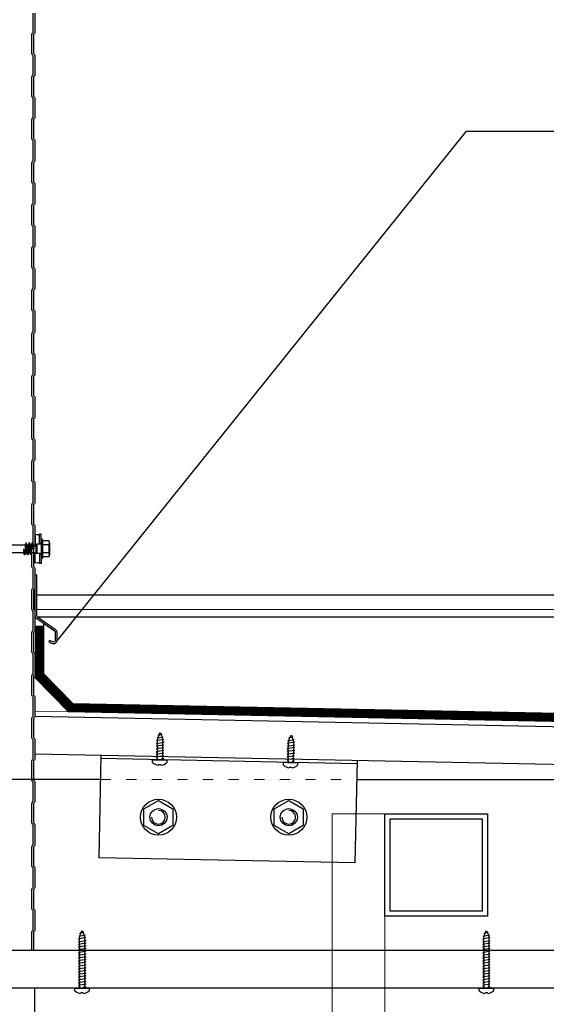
# Model space of a CAD drawing. Header units: millimetres. Extents: x -4835 to 23023, y -15404 to 3906.
# Tile 82 of 256: x 4845 to 4876, y -3609 to -3551. Entities that reach past the tile are written whole.
import ezdxf

# ---------------------------------------------------------------- set-up
doc = ezdxf.new("R2010")
doc.units = ezdxf.units.MM
doc.linetypes.add('ACAD_ISO03W100', pattern=[30, 12, -18])
doc.linetypes.add('JIS_02_1.0', pattern=[2, 1, -1])
doc.layers.get('0').update_dxf_attribs({"lineweight": 9})
for name, color, linetype, lineweight in [('_PROJEKT_ELEWACJE_PANELE', 32, 'Continuous', 5), ('a___cienka___0.15', 10, 'Continuous', 15), ('a___przekrojowa___0.5', 7, 'Continuous', 25), ('a___widokowa_0.25', 130, 'Continuous', 25)]:
    doc.layers.add(name, color=color, linetype=linetype, lineweight=lineweight)
doc.layers.add('detale', color=7, linetype='Continuous')
doc.styles.get("Standard").update_dxf_attribs({"font": 'arial.ttf'})
doc.dimstyles.new('GENERATED_STYLE__86', dxfattribs={"dimtxt": 0.18, "dimasz": 1.368, "dimexe": 0.18, "dimexo": 0.0625, "dimgap": 0.09, "dimtad": 0, "dimtih": 1, "dimtoh": 1, "dimdec": 4, "dimzin": 0, "dimdsep": 46, "dimtxsty": 'Standard', "dimcen": 0.09, "dimadec": 0, "dimazin": 0, "dimtfac": 1, "dimtdec": 4, "dimtmove": 0, "dimatfit": 3, "dimldrblk": 'ARROWHEAD_5', "dimfxl": 1, "dimtolj": 1, "dimtzin": 0, "dimarcsym": 0})

# ---------------------------------------------------------------- blocks, each defined once
blk = doc.blocks.new('ARROWHEAD_5')
at = {"linetype": 'Continuous'}
blk.add_line((0, 0), (-1, 0), dxfattribs=at)
blk.add_solid([(-1, 0.2679), (0, 0), (-1, -0.2679), (-1, 0.2679)], dxfattribs=at)

msp = doc.modelspace()

# ---------------------------------------------------------------- linework, layer by layer
at = {"layer": '_PROJEKT_ELEWACJE_PANELE', "lineweight": 5}
for points in [[(4866.2035, -3617.0243), (4866.2035, -3597.4585), (4863.1107, -3597.4585)], [(4863.1107, -3620.9613), (4863.1107, -3597.4585)]]:
    msp.add_lwpolyline(points, dxfattribs=at)
at = {"layer": 'a___cienka___0.15'}
for p, q in [((4926.9684, -3585.5056), (4845.8035, -3585.5056)), ((4845.6761, -3589.4518), (4847.6761, -3591.4918)), ((4900.7035, -3592.5523), (4845.7035, -3591.4523))]:
    msp.add_line(p, q, dxfattribs=at)
at = {"layer": 'a___cienka___0.15', "linetype": 'ACAD_ISO03W100', "lineweight": 5, "ltscale": 0.05}
msp.add_line((4849.5452, -3595.4583), (4864.5474, -3595.4583), dxfattribs=at)
at = {"layer": 'a___cienka___0.15', "linetype": 'JIS_02_1.0', "const_width": 0.5}
msp.add_lwpolyline([(4845.9535, -3586.4534), (4845.9535, -3589.3488), (4847.8091, -3591.2444), (4921.2535, -3592.7134), (4921.2535, -3594.5174)], dxfattribs=at)
at = {"layer": 'a___przekrojowa___0.5'}
for p, q in [((4845.8035, -3583.4635), (4845.7035, -3583.4635)), ((4846.5611, -3587.3053), (4846.5159, -3587.3945)), ((4845.7035, -3593.9528), (4915.7035, -3595.3528)), ((4915.7035, -3605.4583), (4845.7035, -3605.4583)), ((4845.7035, -3607.6583), (4842.2514, -3607.6583)), ((4845.7035, -3612.6583), (4845.7035, -3607.6583))]:
    msp.add_line(p, q, dxfattribs=at)
at = {"layer": 'a___przekrojowa___0.5', "flags": 128}
for points in [[(4845.5235, -3605.4583), (4845.5235, -3604.3887, -0.1989124), (4845.5674, -3604.2826), (4845.5997, -3604.2504, 0.1989124), (4845.6035, -3604.2412), (4845.6035, -3603.1427, 0.1989124), (4845.5997, -3603.1335), (4845.5674, -3603.1012, -0.1989124), (4845.5235, -3602.9952), (4845.5235, -3601.8967, -0.1989124), (4845.5674, -3601.7906), (4845.5997, -3601.7584, 0.1989124), (4845.6035, -3601.7492), (4845.6035, -3600.6507, 0.1989124), (4845.5997, -3600.6415), (4845.5674, -3600.6092, -0.1989124), (4845.5235, -3600.5032), (4845.5235, -3599.4047, -0.1989124), (4845.5674, -3599.2986), (4845.5997, -3599.2664, 0.1989124), (4845.6035, -3599.2572), (4845.6035, -3598.1164, 0.1989124), (4845.5997, -3598.1072), (4845.5674, -3598.0749, -0.1989124), (4845.5235, -3597.9689), (4845.5235, -3596.8704, -0.1989124), (4845.5674, -3596.7643), (4845.5997, -3596.7321, 0.1989124), (4845.6035, -3596.7229), (4845.6035, -3595.6244, 0.1989124), (4845.5997, -3595.6152), (4845.5674, -3595.5829, -0.1989124), (4845.5235, -3595.4769), (4845.5235, -3594.3784, -0.1989124), (4845.5674, -3594.2723), (4845.5997, -3594.2401, 0.1989124), (4845.6035, -3594.2309), (4845.6035, -3593.1324, 0.1989124), (4845.5997, -3593.1232), (4845.5674, -3593.0909, -0.1989124), (4845.5235, -3592.9849), (4845.5235, -3591.8864, -0.1989124), (4845.5674, -3591.7803), (4845.5997, -3591.7481, 0.1989124), (4845.6035, -3591.7389), (4845.6035, -3590.6404, 0.1989124), (4845.5997, -3590.6312), (4845.5674, -3590.5989, -0.1989124), (4845.5235, -3590.4929), (4845.5235, -3589.3944, -0.1989124), (4845.5674, -3589.2883), (4845.5997, -3589.2561, 0.1989124), (4845.6035, -3589.2469), (4845.6035, -3588.1061, 0.1989124), (4845.5997, -3588.0969), (4845.5674, -3588.0647, -0.1989124), (4845.5235, -3587.9586), (4845.5235, -3586.8601, -0.1989124), (4845.5674, -3586.754), (4845.5997, -3586.7218, 0.1989124), (4845.6035, -3586.7126), (4845.6035, -3585.6141, 0.1989124), (4845.5997, -3585.6049), (4845.5674, -3585.5727, -0.1989124), (4845.5235, -3585.4666), (4845.5235, -3584.3681, -0.1989124), (4845.5674, -3584.262), (4845.5997, -3584.2298, 0.1989124), (4845.6035, -3584.2206), (4845.6035, -3583.1221, 0.1989124), (4845.5997, -3583.1129), (4845.5674, -3583.0807, -0.1989124), (4845.5235, -3582.9746), (4845.5235, -3581.8761, -0.1989124), (4845.5674, -3581.77), (4845.5997, -3581.7378, 0.1989124), (4845.6035, -3581.7286), (4845.6035, -3580.6301, 0.1989124), (4845.5997, -3580.6209), (4845.5674, -3580.5887, -0.1989124), (4845.5235, -3580.4826), (4845.5235, -3579.3841, -0.1989124), (4845.5674, -3579.278), (4845.5997, -3579.2458, 0.1989124), (4845.6035, -3579.2366), (4845.6035, -3578.0958, 0.1989124), (4845.5997, -3578.0866), (4845.5674, -3578.0544, -0.1989124), (4845.5235, -3577.9483), (4845.5235, -3576.8498, -0.1989124), (4845.5674, -3576.7438), (4845.5997, -3576.7115, 0.1989124), (4845.6035, -3576.7023), (4845.6035, -3575.6038, 0.1989124), (4845.5997, -3575.5946), (4845.5674, -3575.5624, -0.1989124), (4845.5235, -3575.4563), (4845.5235, -3574.3578, -0.1989124), (4845.5674, -3574.2518), (4845.5997, -3574.2195, 0.1989124), (4845.6035, -3574.2103), (4845.6035, -3573.1118, 0.1989124), (4845.5997, -3573.1026), (4845.5674, -3573.0704, -0.1989124), (4845.5235, -3572.9643), (4845.5235, -3571.8658, -0.1989124), (4845.5674, -3571.7598), (4845.5997, -3571.7275, 0.1989124), (4845.6035, -3571.7183), (4845.6035, -3570.6198, 0.1989124), (4845.5997, -3570.6106), (4845.5674, -3570.5784, -0.1989124), (4845.5235, -3570.4723), (4845.5235, -3569.3738, -0.1989124), (4845.5674, -3569.2678), (4845.5997, -3569.2355, 0.1989124), (4845.6035, -3569.2263), (4845.6035, -3568.0855, 0.1989124), (4845.5997, -3568.0763), (4845.5674, -3568.0441, -0.1989124), (4845.5235, -3567.938), (4845.5235, -3566.8395, -0.1989124), (4845.5674, -3566.7335), (4845.5997, -3566.7012, 0.1989124), (4845.6035, -3566.692), (4845.6035, -3565.5935, 0.1989124), (4845.5997, -3565.5843), (4845.5674, -3565.5521, -0.1989124), (4845.5235, -3565.446), (4845.5235, -3564.3475, -0.1989124), (4845.5674, -3564.2415), (4845.5997, -3564.2092, 0.1989124), (4845.6035, -3564.2), (4845.6035, -3563.1015, 0.1989124), (4845.5997, -3563.0923), (4845.5674, -3563.0601, -0.1989124), (4845.5235, -3562.954), (4845.5235, -3561.8555, -0.1989124), (4845.5674, -3561.7495), (4845.5997, -3561.7172, 0.1989124), (4845.6035, -3561.708), (4845.6035, -3560.6095, 0.1989124), (4845.5997, -3560.6003), (4845.5674, -3560.5681, -0.1989124), (4845.5235, -3560.462), (4845.5235, -3559.3635, -0.1989124), (4845.5674, -3559.2575), (4845.5997, -3559.2252, 0.1989124), (4845.6035, -3559.216), (4845.6035, -3558.0752, 0.1989124), (4845.5997, -3558.0661), (4845.5674, -3558.0338, -0.1989124), (4845.5235, -3557.9277), (4845.5235, -3556.8292, -0.1989124), (4845.5674, -3556.7232), (4845.5997, -3556.6909, 0.1989124), (4845.6035, -3556.6817), (4845.6035, -3555.5832, 0.1989124), (4845.5997, -3555.5741), (4845.5674, -3555.5418, -0.1989124), (4845.5235, -3555.4357), (4845.5235, -3554.3372, -0.1989124), (4845.5674, -3554.2312), (4845.5997, -3554.1989, 0.1989124), (4845.6035, -3554.1897), (4845.6035, -3553.0912, 0.1989124), (4845.5997, -3553.0821), (4845.5674, -3553.0498, -0.1989124), (4845.5235, -3552.9437), (4845.5235, -3551.8452, -0.1989124), (4845.5674, -3551.7392), (4845.5997, -3551.7069, 0.1989124), (4845.6035, -3551.6977), (4845.6035, -3550.5992, 0.1989124)], [(4845.7035, -3550.5992), (4845.7035, -3551.6977, -0.1989124), (4845.6704, -3551.7776), (4845.6381, -3551.8099, 0.1989124), (4845.6235, -3551.8452), (4845.6235, -3552.9437, 0.1989124), (4845.6381, -3552.9791), (4845.6704, -3553.0113, -0.1989124), (4845.7035, -3553.0912), (4845.7035, -3554.1897, -0.1989124), (4845.6704, -3554.2696), (4845.6381, -3554.3019, 0.1989124), (4845.6235, -3554.3372), (4845.6235, -3555.4357, 0.1989124), (4845.6381, -3555.4711), (4845.6704, -3555.5033, -0.1989124), (4845.7035, -3555.5832), (4845.7035, -3556.6817, -0.1989124), (4845.6704, -3556.7616), (4845.6381, -3556.7939, 0.1989124), (4845.6235, -3556.8292), (4845.6235, -3557.9277, 0.1989124), (4845.6381, -3557.9631), (4845.6704, -3557.9953, -0.1989124), (4845.7035, -3558.0752), (4845.7035, -3559.216, -0.1989124), (4845.6704, -3559.2959), (4845.6381, -3559.3282, 0.1989124), (4845.6235, -3559.3635), (4845.6235, -3560.462, 0.1989124), (4845.6381, -3560.4974), (4845.6704, -3560.5296, -0.1989124), (4845.7035, -3560.6095), (4845.7035, -3561.708, -0.1989124), (4845.6704, -3561.7879), (4845.6381, -3561.8202, 0.1989124), (4845.6235, -3561.8555), (4845.6235, -3562.954, 0.1989124), (4845.6381, -3562.9894), (4845.6704, -3563.0216, -0.1989124), (4845.7035, -3563.1015), (4845.7035, -3564.2, -0.1989124), (4845.6704, -3564.2799), (4845.6381, -3564.3122, 0.1989124), (4845.6235, -3564.3475), (4845.6235, -3565.446, 0.1989124), (4845.6381, -3565.4814), (4845.6704, -3565.5136, -0.1989124), (4845.7035, -3565.5935), (4845.7035, -3566.692, -0.1989124), (4845.6704, -3566.7719), (4845.6381, -3566.8042, 0.1989124), (4845.6235, -3566.8395), (4845.6235, -3567.938, 0.1989124), (4845.6381, -3567.9734), (4845.6704, -3568.0056, -0.1989124), (4845.7035, -3568.0855), (4845.7035, -3569.2263, -0.1989124), (4845.6704, -3569.3062), (4845.6381, -3569.3385, 0.1989124), (4845.6235, -3569.3738), (4845.6235, -3570.4723, 0.1989124), (4845.6381, -3570.5077), (4845.6704, -3570.5399, -0.1989124), (4845.7035, -3570.6198), (4845.7035, -3571.7183, -0.1989124), (4845.6704, -3571.7982), (4845.6381, -3571.8305, 0.1989124), (4845.6235, -3571.8658), (4845.6235, -3572.9643, 0.1989124), (4845.6381, -3572.9997), (4845.6704, -3573.0319, -0.1989124), (4845.7035, -3573.1118), (4845.7035, -3574.2103, -0.1989124), (4845.6704, -3574.2902), (4845.6381, -3574.3225, 0.1989124), (4845.6235, -3574.3578), (4845.6235, -3575.4563, 0.1989124), (4845.6381, -3575.4917), (4845.6704, -3575.5239, -0.1989124), (4845.7035, -3575.6038), (4845.7035, -3576.7023, -0.1989124), (4845.6704, -3576.7822), (4845.6381, -3576.8145, 0.1989124), (4845.6235, -3576.8498), (4845.6235, -3577.9483, 0.1989124), (4845.6381, -3577.9837), (4845.6704, -3578.0159, -0.1989124), (4845.7035, -3578.0958), (4845.7035, -3579.2366, -0.1989124), (4845.6704, -3579.3165), (4845.6381, -3579.3488, 0.1989124), (4845.6235, -3579.3841), (4845.6235, -3580.4826, 0.1989124), (4845.6381, -3580.5179), (4845.6704, -3580.5502, -0.1989124), (4845.7035, -3580.6301), (4845.7035, -3581.7286, -0.1989124), (4845.6704, -3581.8085), (4845.6381, -3581.8408, 0.1989124), (4845.6235, -3581.8761), (4845.6235, -3582.9746, 0.1989124), (4845.6381, -3583.0099), (4845.6704, -3583.0422, -0.1989124), (4845.7035, -3583.1221), (4845.7035, -3584.2206, -0.1989124), (4845.6704, -3584.3005), (4845.6381, -3584.3328, 0.1989124), (4845.6235, -3584.3681), (4845.6235, -3585.4666, 0.1989124), (4845.6381, -3585.5019), (4845.6704, -3585.5342, -0.1989124), (4845.7035, -3585.6141), (4845.7035, -3586.7126, -0.1989124), (4845.6704, -3586.7925), (4845.6381, -3586.8248, 0.1989124), (4845.6235, -3586.8601), (4845.6235, -3587.9586, 0.1989124), (4845.6381, -3587.9939), (4845.6704, -3588.0262, -0.1989124), (4845.7035, -3588.1061), (4845.7035, -3589.2469, -0.1989124), (4845.6704, -3589.3268), (4845.6381, -3589.359, 0.1989124), (4845.6235, -3589.3944), (4845.6235, -3590.4929, 0.1989124), (4845.6381, -3590.5282), (4845.6704, -3590.5605, -0.1989124), (4845.7035, -3590.6404), (4845.7035, -3591.7389, -0.1989124), (4845.6704, -3591.8188), (4845.6381, -3591.851, 0.1989124), (4845.6235, -3591.8864), (4845.6235, -3592.9849, 0.1989124), (4845.6381, -3593.0202), (4845.6704, -3593.0525, -0.1989124), (4845.7035, -3593.1324), (4845.7035, -3594.2309, -0.1989124), (4845.6704, -3594.3108), (4845.6381, -3594.343, 0.1989124), (4845.6235, -3594.3784), (4845.6235, -3595.4769, 0.1989124), (4845.6381, -3595.5122), (4845.6704, -3595.5445, -0.1989124), (4845.7035, -3595.6244), (4845.7035, -3596.7229, -0.1989124), (4845.6704, -3596.8028), (4845.6381, -3596.835, 0.1989124), (4845.6235, -3596.8704), (4845.6235, -3597.9689, 0.1989124), (4845.6381, -3598.0042), (4845.6704, -3598.0365, -0.1989124), (4845.7035, -3598.1164), (4845.7035, -3599.2572, -0.1989124), (4845.6704, -3599.3371), (4845.6381, -3599.3693, 0.1989124), (4845.6235, -3599.4047), (4845.6235, -3600.5032, 0.1989124), (4845.6381, -3600.5385), (4845.6704, -3600.5708, -0.1989124), (4845.7035, -3600.6507), (4845.7035, -3601.7492, -0.1989124), (4845.6704, -3601.8291), (4845.6381, -3601.8613, 0.1989124), (4845.6235, -3601.8967), (4845.6235, -3602.9952, 0.1989124), (4845.6381, -3603.0305), (4845.6704, -3603.0628, -0.1989124), (4845.7035, -3603.1427), (4845.7035, -3604.2412, -0.1989124), (4845.6704, -3604.3211), (4845.6381, -3604.3533, 0.1989124), (4845.6235, -3604.3887), (4845.6235, -3605.4583)], [(4845.7035, -3583.4635), (4845.7035, -3585.8465, 0.2449281), (4845.7889, -3586.0104), (4846.8501, -3586.7521, -0.2449281), (4846.8928, -3586.8341), (4846.8928, -3587.3106, -0.5592921), (4846.7476, -3587.3998), (4846.5611, -3587.3053)], [(4845.8035, -3583.4635), (4845.8035, -3585.8465, 0.2449281), (4845.8462, -3585.9284), (4846.9074, -3586.6701, -0.2449281), (4846.9928, -3586.8341), (4846.9928, -3587.3106, -0.5592921), (4846.7024, -3587.489), (4846.5159, -3587.3945)]]:
    msp.add_lwpolyline(points, format="xyb", dxfattribs=at)
at = {"layer": 'a___przekrojowa___0.5'}
msp.add_lwpolyline([(4846.2035, -3586.3534), (4846.2035, -3589.2452), (4847.9148, -3590.9965), (4921.5035, -3592.4685), (4921.5035, -3594.5174)], dxfattribs=at)
for points in [[(4866.2035, -3597.4585), (4872.2035, -3597.4585), (4872.2035, -3603.4585), (4866.2035, -3603.4585)], [(4871.9035, -3603.1585), (4866.5035, -3603.1585), (4866.5035, -3597.7585), (4871.9035, -3597.7585)]]:
    msp.add_lwpolyline(points, close=True, dxfattribs=at)
at = {"layer": 'a___widokowa_0.25'}
for p, q in [((4927.4389, -3584.6583), (4845.8035, -3584.6583)), ((4927.1146, -3585.9507), (4845.878, -3585.9507)), ((4900.7035, -3592.8524), (4845.7035, -3591.7524)), ((4849.5738, -3594.0302), (4849.4538, -3600.029)), ((4864.566, -3594.5301), (4849.5698, -3594.2302)), ((4864.57, -3594.3301), (4864.45, -3600.3289)), ((4845.7035, -3595.4583), (4836.5035, -3595.4589)), ((4849.5452, -3595.4583), (4845.7035, -3595.4583)), ((4864.5474, -3595.4583), (4887.2064, -3595.4583)), ((4864.45, -3600.3289), (4849.4538, -3600.029)), ((4845.7035, -3605.4583), (4835.7035, -3605.4583)), ((4928.2035, -3607.6583), (4835.7035, -3607.6583))]:
    msp.add_line(p, q, dxfattribs=at)
at = {"layer": 'detale'}
for p, q in [((4845.8614, -3581.1319), (4845.7035, -3581.104)), ((4845.7298, -3581.689), (4845.7298, -3581.104)), ((4845.9635, -3581.6344), (4845.9635, -3581.0866)), ((4846.0635, -3581.0866), (4845.9635, -3581.0866)), ((4846.0635, -3581.6344), (4846.0635, -3581.0866)), ((4845.1293, -3581.724), (4837.199, -3581.724)), ((4845.1852, -3581.604), (4845.1293, -3581.724)), ((4845.2198, -3582.174), (4845.1293, -3581.724)), ((4845.2002, -3581.604), (4845.1852, -3581.604)), ((4845.2757, -3582.294), (4845.1852, -3581.604)), ((4845.2562, -3581.724), (4845.2002, -3581.604)), ((4845.2907, -3582.294), (4845.2002, -3581.604)), ((4845.3103, -3581.724), (4845.2562, -3581.724)), ((4845.3467, -3582.174), (4845.2562, -3581.724)), ((4845.3662, -3581.604), (4845.3103, -3581.724)), ((4845.4008, -3582.174), (4845.3103, -3581.724)), ((4845.4567, -3582.294), (4845.3662, -3581.604)), ((4845.3812, -3581.604), (4845.3662, -3581.604)), ((4845.4717, -3582.294), (4845.3812, -3581.604)), ((4845.4372, -3581.724), (4845.3812, -3581.604)), ((4845.5277, -3582.174), (4845.4372, -3581.724)), ((4845.4913, -3581.724), (4845.4372, -3581.724)), ((4845.5472, -3581.604), (4845.4913, -3581.724)), ((4845.5365, -3581.949), (4845.4913, -3581.724)), ((4845.6635, -3581.949), (4845.5365, -3581.949)), ((4845.5925, -3581.949), (4845.5472, -3581.604)), ((4845.5622, -3581.604), (4845.5472, -3581.604)), ((4845.6075, -3581.949), (4845.5622, -3581.604)), ((4845.6182, -3581.724), (4845.5622, -3581.604)), ((4845.7635, -3581.724), (4845.6182, -3581.724)), ((4845.6635, -3581.949), (4845.6182, -3581.724)), ((4845.8141, -3581.6963), (4845.7298, -3581.689)), ((4845.7298, -3581.689), (4845.7298, -3581.724)), ((4845.8145, -3581.673), (4845.7635, -3581.724)), ((4845.7635, -3581.724), (4845.7635, -3582.174)), ((4846.0335, -3581.673), (4845.8145, -3581.673)), ((4845.8145, -3581.673), (4845.8145, -3582.225)), ((4846.0635, -3581.6344), (4845.9635, -3581.6344)), ((4846.0635, -3581.4139), (4846.0635, -3581.949)), ((4846.0635, -3581.5431), (4846.0635, -3581.949)), ((4846.0635, -3581.949), (4846.0635, -3582.484)), ((4846.1435, -3581.4139), (4846.1435, -3581.949)), ((4846.5279, -3581.7182), (4846.1435, -3581.7182)), ((4846.1435, -3581.949), (4846.1435, -3582.484)), ((4846.5279, -3581.4873), (4846.1635, -3581.4873)), ((4846.5635, -3581.6475), (4846.5135, -3581.6609)), ((4846.5135, -3581.6609), (4846.5135, -3582.237)), ((4846.5635, -3581.6028), (4846.5635, -3582.2952)), ((4845.0388, -3582.174), (4837.2077, -3582.174)), ((4845.0524, -3581.9705), (4845.0388, -3582.174)), ((4845.0947, -3582.294), (4845.0388, -3582.174)), ((4845.0947, -3582.294), (4845.0525, -3581.972)), ((4845.1657, -3582.174), (4845.0666, -3581.9678)), ((4845.1097, -3582.294), (4845.0672, -3581.9701)), ((4845.1097, -3582.294), (4845.0947, -3582.294)), ((4845.1657, -3582.174), (4845.1097, -3582.294)), ((4845.2198, -3582.174), (4845.1657, -3582.174)), ((4845.2757, -3582.294), (4845.2198, -3582.174)), ((4845.2907, -3582.294), (4845.2757, -3582.294)), ((4845.3467, -3582.174), (4845.2907, -3582.294)), ((4845.4008, -3582.174), (4845.3467, -3582.174)), ((4845.4567, -3582.294), (4845.4008, -3582.174)), ((4845.4717, -3582.294), (4845.4567, -3582.294)), ((4845.5277, -3582.174), (4845.4717, -3582.294)), ((4845.7635, -3582.174), (4845.5277, -3582.174)), ((4845.7035, -3582.209), (4845.7035, -3582.7939)), ((4845.7298, -3582.174), (4845.7298, -3582.209)), ((4845.8132, -3582.2237), (4845.7298, -3582.209)), ((4845.8145, -3582.225), (4845.7635, -3582.174)), ((4846.0335, -3582.225), (4845.8145, -3582.225)), ((4845.9635, -3582.2635), (4845.9635, -3582.8114)), ((4846.0635, -3582.2635), (4845.9635, -3582.2635)), ((4846.0635, -3582.2635), (4846.0635, -3582.8114)), ((4846.5279, -3582.1798), (4846.1435, -3582.1798)), ((4846.5279, -3582.4106), (4846.1635, -3582.4106)), ((4846.5635, -3582.2504), (4846.5135, -3582.237)), ((4845.8614, -3582.7661), (4845.7035, -3582.7939)), ((4846.0635, -3582.8114), (4845.9635, -3582.8114)), ((4852.9151, -3592.8651), (4853.1356, -3592.7895)), ((4852.9151, -3592.8651), (4852.99, -3592.8115)), ((4852.9525, -3592.8984), (4852.9151, -3592.8651)), ((4852.9245, -3592.9854), (4852.9525, -3592.8984)), ((4852.99, -3592.8115), (4853.0463, -3592.7093)), ((4853.0463, -3592.7093), (4853.0786, -3592.7655)), ((4853.0786, -3592.7655), (4853.1356, -3592.7895)), ((4853.1356, -3592.7895), (4853.1073, -3592.8348)), ((4853.1073, -3592.8348), (4853.1298, -3592.9094)), ((4853.1298, -3592.9094), (4853.1994, -3592.9508)), ((4860.6545, -3592.9649), (4860.7107, -3592.8627)), ((4860.7107, -3592.8627), (4860.743, -3592.9189)), ((4853.242, -3593.4317), (4852.8205, -3593.5034)), ((4852.8205, -3593.5034), (4852.8813, -3593.4646)), ((4852.8236, -3593.3434), (4853.2452, -3593.2718)), ((4852.8236, -3593.3434), (4852.8844, -3593.3046)), ((4852.8828, -3593.3846), (4852.8236, -3593.3434)), ((4853.2356, -3593.1116), (4852.8292, -3593.1835)), ((4852.8292, -3593.1835), (4852.8928, -3593.1448)), ((4852.8863, -3593.2246), (4852.8292, -3593.1835)), ((4852.8592, -3593.0241), (4853.1994, -3592.9508)), ((4852.8592, -3593.0241), (4852.9245, -3592.9854)), ((4852.9055, -3593.065), (4852.8592, -3593.0241)), ((4852.8813, -3593.4646), (4852.8828, -3593.3846)), ((4852.8844, -3593.3046), (4852.8863, -3593.2246)), ((4852.8928, -3593.1448), (4852.9055, -3593.065)), ((4853.1994, -3592.9508), (4853.1584, -3592.9954)), ((4853.1584, -3592.9954), (4853.1704, -3593.0703)), ((4853.1704, -3593.0703), (4853.2356, -3593.1116)), ((4853.1812, -3593.4705), (4853.1796, -3593.5505)), ((4853.242, -3593.4317), (4853.1812, -3593.4705)), ((4853.2356, -3593.1116), (4853.1826, -3593.15)), ((4853.1826, -3593.15), (4853.1854, -3593.2306)), ((4853.1844, -3593.3106), (4853.1828, -3593.3906)), ((4853.1828, -3593.3906), (4853.242, -3593.4317)), ((4853.2452, -3593.2718), (4853.1844, -3593.3106)), ((4853.1854, -3593.2306), (4853.2452, -3593.2718)), ((4860.4881, -3593.4968), (4860.9096, -3593.4252)), ((4860.4881, -3593.4968), (4860.5489, -3593.458)), ((4860.9001, -3593.265), (4860.4937, -3593.3369)), ((4860.4937, -3593.3369), (4860.5572, -3593.2981)), ((4860.5508, -3593.378), (4860.4937, -3593.3369)), ((4860.5236, -3593.1775), (4860.8639, -3593.1042)), ((4860.5236, -3593.1775), (4860.5889, -3593.1387)), ((4860.5699, -3593.2184), (4860.5236, -3593.1775)), ((4860.5489, -3593.458), (4860.5508, -3593.378)), ((4860.5572, -3593.2981), (4860.5699, -3593.2184)), ((4860.5795, -3593.0185), (4860.8, -3592.9429)), ((4860.5795, -3593.0185), (4860.6545, -3592.9649)), ((4860.6169, -3593.0518), (4860.5795, -3593.0185)), ((4860.5889, -3593.1387), (4860.6169, -3593.0518)), ((4860.743, -3592.9189), (4860.8, -3592.9429)), ((4860.8, -3592.9429), (4860.7717, -3592.9881)), ((4860.7717, -3592.9881), (4860.7943, -3593.0628)), ((4860.7943, -3593.0628), (4860.8639, -3593.1042)), ((4860.8639, -3593.1042), (4860.8229, -3593.1488)), ((4860.8229, -3593.1488), (4860.8349, -3593.2236)), ((4860.8349, -3593.2236), (4860.9001, -3593.265)), ((4860.9001, -3593.265), (4860.847, -3593.3034)), ((4860.847, -3593.3034), (4860.8498, -3593.384)), ((4860.8488, -3593.464), (4860.8472, -3593.544)), ((4860.9096, -3593.4252), (4860.8488, -3593.464)), ((4860.8498, -3593.384), (4860.9096, -3593.4252)), ((4853.2324, -3593.9116), (4852.8109, -3593.9833)), ((4852.8717, -3593.9445), (4852.8109, -3593.9833)), ((4852.8109, -3593.9833), (4852.8701, -3594.0244)), ((4853.2356, -3593.7517), (4852.8141, -3593.8233)), ((4852.8749, -3593.7845), (4852.8141, -3593.8233)), ((4852.8141, -3593.8233), (4852.8733, -3593.8645)), ((4853.2388, -3593.5917), (4852.8173, -3593.6634)), ((4852.8781, -3593.6245), (4852.8173, -3593.6633)), ((4852.8173, -3593.6633), (4852.8765, -3593.7045)), ((4852.8205, -3593.5034), (4852.8797, -3593.5446)), ((4852.8701, -3594.0244), (4852.8685, -3594.1044)), ((4852.8733, -3593.8645), (4852.8717, -3593.9445)), ((4852.8765, -3593.7045), (4852.8749, -3593.7845)), ((4852.8797, -3593.5446), (4852.8781, -3593.6245)), ((4853.1717, -3593.9504), (4853.1701, -3594.0304)), ((4853.1701, -3594.0304), (4853.2293, -3594.0716)), ((4853.2324, -3593.9116), (4853.1717, -3593.9504)), ((4853.1748, -3593.7905), (4853.1732, -3593.8704)), ((4853.1732, -3593.8704), (4853.2324, -3593.9116)), ((4853.2356, -3593.7517), (4853.1748, -3593.7905)), ((4853.178, -3593.6305), (4853.1764, -3593.7105)), ((4853.1764, -3593.7105), (4853.2356, -3593.7517)), ((4853.2388, -3593.5917), (4853.178, -3593.6305)), ((4853.1796, -3593.5505), (4853.2388, -3593.5917)), ((4860.8969, -3594.065), (4860.4754, -3594.1367)), ((4860.9001, -3593.9051), (4860.4785, -3593.9767)), ((4860.5393, -3593.9379), (4860.4785, -3593.9767)), ((4860.4785, -3593.9767), (4860.5377, -3594.0179)), ((4860.9032, -3593.7451), (4860.4817, -3593.8167)), ((4860.5425, -3593.7779), (4860.4817, -3593.8167)), ((4860.4817, -3593.8167), (4860.5409, -3593.8579)), ((4860.9064, -3593.5851), (4860.4849, -3593.6568)), ((4860.4849, -3593.6568), (4860.5457, -3593.618)), ((4860.4849, -3593.6568), (4860.5441, -3593.698)), ((4860.5473, -3593.538), (4860.4881, -3593.4968)), ((4860.5377, -3594.0179), (4860.5362, -3594.0978)), ((4860.5409, -3593.8579), (4860.5393, -3593.9379)), ((4860.5441, -3593.698), (4860.5425, -3593.7779)), ((4860.5457, -3593.618), (4860.5473, -3593.538)), ((4860.8969, -3594.065), (4860.8361, -3594.1038)), ((4860.8393, -3593.9439), (4860.8377, -3594.0238)), ((4860.8377, -3594.0238), (4860.8969, -3594.065)), ((4860.9001, -3593.9051), (4860.8393, -3593.9439)), ((4860.8424, -3593.7839), (4860.8409, -3593.8639)), ((4860.8409, -3593.8639), (4860.9001, -3593.9051)), ((4860.9032, -3593.7451), (4860.8424, -3593.7839)), ((4860.8456, -3593.6239), (4860.844, -3593.7039)), ((4860.844, -3593.7039), (4860.9032, -3593.7451)), ((4860.9064, -3593.5851), (4860.8456, -3593.6239)), ((4860.8472, -3593.544), (4860.9064, -3593.5851)), ((4852.596, -3594.4491), (4852.5992, -3594.2907)), ((4852.5992, -3594.2907), (4852.8647, -3594.296)), ((4853.2293, -3594.0716), (4852.8078, -3594.1432)), ((4852.8685, -3594.1044), (4852.8078, -3594.1432)), ((4852.8078, -3594.1432), (4852.867, -3594.1844)), ((4852.8654, -3594.2644), (4852.8173, -3594.2951)), ((4852.8647, -3594.296), (4853.1647, -3594.3019)), ((4852.867, -3594.1844), (4852.8654, -3594.2644)), ((4852.9434, -3594.5851), (4852.9197, -3594.6079)), ((4853.0746, -3594.5877), (4852.9434, -3594.5851)), ((4853.0147, -3594.299), (4853.0097, -3594.2989)), ((4853.0973, -3594.6113), (4853.0746, -3594.5877)), ((4853.2261, -3594.2316), (4853.1029, -3594.2525)), ((4853.1653, -3594.2703), (4853.1647, -3594.3019)), ((4853.1647, -3594.3019), (4853.4302, -3594.3072)), ((4853.2261, -3594.2316), (4853.1653, -3594.2703)), ((4853.1685, -3594.1104), (4853.1669, -3594.1904)), ((4853.1669, -3594.1904), (4853.2261, -3594.2316)), ((4853.2293, -3594.0716), (4853.1685, -3594.1104)), ((4853.4302, -3594.3072), (4853.4271, -3594.4656)), ((4860.2605, -3594.6025), (4860.2636, -3594.4441)), ((4860.2636, -3594.4441), (4860.5292, -3594.4494)), ((4860.8937, -3594.225), (4860.4722, -3594.2966)), ((4860.533, -3594.2578), (4860.4722, -3594.2966)), ((4860.4722, -3594.2966), (4860.5314, -3594.3378)), ((4860.5362, -3594.0978), (4860.4754, -3594.1367)), ((4860.4754, -3594.1367), (4860.5346, -3594.1778)), ((4860.5298, -3594.4178), (4860.4817, -3594.4484)), ((4860.5292, -3594.4494), (4860.8291, -3594.4553)), ((4860.5314, -3594.3378), (4860.5298, -3594.4178)), ((4860.5346, -3594.1778), (4860.533, -3594.2578)), ((4860.6791, -3594.4524), (4860.6741, -3594.4523)), ((4860.8905, -3594.3849), (4860.7674, -3594.4059)), ((4860.8297, -3594.4237), (4860.8291, -3594.4553)), ((4860.8291, -3594.4553), (4861.0947, -3594.4606)), ((4860.8905, -3594.3849), (4860.8297, -3594.4237)), ((4860.8329, -3594.2638), (4860.8313, -3594.3438)), ((4860.8313, -3594.3438), (4860.8905, -3594.3849)), ((4860.8937, -3594.225), (4860.8329, -3594.2638)), ((4860.8361, -3594.1038), (4860.8345, -3594.1838)), ((4860.8345, -3594.1838), (4860.8937, -3594.225)), ((4861.0947, -3594.4606), (4861.0915, -3594.619)), ((4860.6078, -3594.7385), (4860.5841, -3594.7613)), ((4860.739, -3594.7411), (4860.6078, -3594.7385)), ((4860.7618, -3594.7647), (4860.739, -3594.7411)), ((4852.091, -3597.166), (4852.941, -3596.6753)), ((4852.941, -3596.6753), (4853.791, -3597.166)), ((4859.7251, -3597.166), (4860.5751, -3596.6753)), ((4860.5751, -3596.6753), (4861.4251, -3597.166)), ((4852.091, -3598.1475), (4852.091, -3597.166)), ((4853.791, -3597.166), (4853.791, -3598.1475)), ((4859.7251, -3598.1475), (4859.7251, -3597.166)), ((4861.4251, -3597.166), (4861.4251, -3598.1475)), ((4852.941, -3598.6383), (4852.091, -3598.1475)), ((4853.791, -3598.1475), (4852.941, -3598.6383)), ((4860.5751, -3598.6383), (4859.7251, -3598.1475)), ((4861.4251, -3598.1475), (4860.5751, -3598.6383)), ((4848.3392, -3604.4667), (4848.5583, -3604.3867)), ((4848.3392, -3604.4667), (4848.4131, -3604.4116)), ((4848.4131, -3604.4116), (4848.4674, -3604.3083)), ((4848.4674, -3604.3083), (4848.5008, -3604.3639)), ((4848.5008, -3604.3639), (4848.5583, -3604.3867)), ((4848.5583, -3604.3867), (4848.5308, -3604.4325)), ((4848.5308, -3604.4325), (4848.5548, -3604.5067)), ((4872.0169, -3604.4669), (4872.2359, -3604.3869)), ((4872.0169, -3604.4669), (4872.0908, -3604.4118)), ((4872.0908, -3604.4118), (4872.145, -3604.3085)), ((4872.145, -3604.3085), (4872.1784, -3604.364)), ((4872.1784, -3604.364), (4872.2359, -3604.3869)), ((4872.2359, -3604.3869), (4872.2085, -3604.4327)), ((4872.2085, -3604.4327), (4872.2324, -3604.5069)), ((4848.2572, -3604.9467), (4848.6773, -3604.8668)), ((4848.2572, -3604.9467), (4848.3172, -3604.9067)), ((4848.3172, -3604.9867), (4848.2572, -3604.9467)), ((4848.6646, -3604.7068), (4848.2597, -3604.7867)), ((4848.2597, -3604.7867), (4848.3225, -3604.7467)), ((4848.3176, -3604.8267), (4848.2597, -3604.7867)), ((4848.2865, -3604.6267), (4848.6252, -3604.5468)), ((4848.2865, -3604.6267), (4848.351, -3604.5867)), ((4848.3336, -3604.6667), (4848.2865, -3604.6267)), ((4848.3172, -3604.9067), (4848.3176, -3604.8267)), ((4848.3172, -3605.0667), (4848.3172, -3604.9867)), ((4848.3225, -3604.7467), (4848.3336, -3604.6667)), ((4848.3773, -3604.4992), (4848.3392, -3604.4667)), ((4848.351, -3604.5867), (4848.3773, -3604.4992)), ((4848.5548, -3604.5067), (4848.6252, -3604.5468)), ((4848.6252, -3604.5468), (4848.5851, -3604.5921)), ((4848.5851, -3604.5921), (4848.5986, -3604.6667)), ((4848.5986, -3604.6667), (4848.6646, -3604.7068)), ((4848.6646, -3604.7068), (4848.6123, -3604.7462)), ((4848.6123, -3604.7462), (4848.6167, -3604.8268)), ((4848.6167, -3604.8268), (4848.6773, -3604.8668)), ((4848.6773, -3604.8668), (4848.6172, -3604.9068)), ((4848.6172, -3604.9068), (4848.6172, -3604.9867)), ((4848.6172, -3604.9867), (4848.6772, -3605.0268)), ((4871.9349, -3604.9469), (4872.3549, -3604.8669)), ((4871.9349, -3604.9469), (4871.9949, -3604.9069)), ((4871.9948, -3604.9869), (4871.9349, -3604.9469)), ((4872.3422, -3604.7069), (4871.9373, -3604.7869)), ((4871.9373, -3604.7869), (4872.0001, -3604.7469)), ((4871.9952, -3604.8269), (4871.9373, -3604.7869)), ((4871.9641, -3604.6269), (4872.3028, -3604.5469)), ((4871.9641, -3604.6269), (4872.0286, -3604.5869)), ((4872.0112, -3604.6669), (4871.9641, -3604.6269)), ((4871.9948, -3605.0669), (4871.9948, -3604.9869)), ((4871.9949, -3604.9069), (4871.9952, -3604.8269)), ((4872.0001, -3604.7469), (4872.0112, -3604.6669)), ((4872.0549, -3604.4994), (4872.0169, -3604.4669)), ((4872.0286, -3604.5869), (4872.0549, -3604.4994)), ((4872.2324, -3604.5069), (4872.3028, -3604.5469)), ((4872.3028, -3604.5469), (4872.2627, -3604.5923)), ((4872.2627, -3604.5923), (4872.2762, -3604.6669)), ((4872.2762, -3604.6669), (4872.3422, -3604.7069)), ((4872.3422, -3604.7069), (4872.2899, -3604.7464)), ((4872.2899, -3604.7464), (4872.2943, -3604.8269)), ((4872.2943, -3604.8269), (4872.3549, -3604.8669)), ((4872.2949, -3604.9069), (4872.2948, -3604.9869)), ((4872.2948, -3604.9869), (4872.3548, -3605.0269)), ((4872.3549, -3604.8669), (4872.2949, -3604.9069)), ((4848.6772, -3605.3467), (4848.2571, -3605.4266)), ((4848.3171, -3605.3867), (4848.2571, -3605.4266)), ((4848.2571, -3605.4266), (4848.3171, -3605.4667)), ((4848.6771, -3605.5067), (4848.2571, -3605.5867)), ((4848.3171, -3605.5466), (4848.2571, -3605.5866)), ((4848.2571, -3605.5866), (4848.3171, -3605.6267)), ((4848.6772, -3605.0268), (4848.2572, -3605.1067)), ((4848.2572, -3605.1067), (4848.3172, -3605.0667)), ((4848.2572, -3605.1067), (4848.3172, -3605.1467)), ((4848.6772, -3605.1868), (4848.2572, -3605.2667)), ((4848.3172, -3605.2267), (4848.2572, -3605.2667)), ((4848.2572, -3605.2667), (4848.3172, -3605.3067)), ((4848.3172, -3605.3067), (4848.3171, -3605.3867)), ((4848.3171, -3605.4667), (4848.3171, -3605.5466)), ((4848.3172, -3605.1467), (4848.3172, -3605.2267)), ((4848.6772, -3605.3467), (4848.6171, -3605.3867)), ((4848.6171, -3605.3867), (4848.6171, -3605.4667)), ((4848.6171, -3605.4667), (4848.6771, -3605.5067)), ((4848.6771, -3605.5067), (4848.6171, -3605.5467)), ((4848.6171, -3605.5467), (4848.6171, -3605.6267)), ((4848.6772, -3605.0268), (4848.6172, -3605.0667)), ((4848.6172, -3605.0667), (4848.6172, -3605.1467)), ((4848.6172, -3605.1467), (4848.6772, -3605.1868)), ((4848.6772, -3605.1868), (4848.6172, -3605.2267)), ((4848.6172, -3605.2267), (4848.6172, -3605.3067)), ((4848.6172, -3605.3067), (4848.6772, -3605.3467)), ((4872.3547, -3605.5069), (4871.9347, -3605.5868)), ((4871.9947, -3605.5468), (4871.9347, -3605.5868)), ((4871.9347, -3605.5868), (4871.9947, -3605.6268)), ((4872.3548, -3605.0269), (4871.9348, -3605.1068)), ((4871.9348, -3605.1068), (4871.9948, -3605.0669)), ((4871.9348, -3605.1068), (4871.9948, -3605.1469)), ((4872.3548, -3605.1869), (4871.9348, -3605.2669)), ((4871.9948, -3605.2268), (4871.9348, -3605.2668)), ((4871.9348, -3605.2668), (4871.9948, -3605.3069)), ((4872.3548, -3605.3469), (4871.9348, -3605.4268)), ((4871.9948, -3605.3868), (4871.9348, -3605.4268)), ((4871.9348, -3605.4268), (4871.9947, -3605.4668)), ((4871.9947, -3605.4668), (4871.9947, -3605.5468)), ((4871.9948, -3605.1469), (4871.9948, -3605.2268)), ((4871.9948, -3605.3069), (4871.9948, -3605.3868)), ((4872.2948, -3605.3869), (4872.2947, -3605.4669)), ((4872.2947, -3605.4669), (4872.3547, -3605.5069)), ((4872.3547, -3605.5069), (4872.2947, -3605.5469)), ((4872.2947, -3605.5469), (4872.2947, -3605.6269)), ((4872.3548, -3605.0269), (4872.2948, -3605.0669)), ((4872.2948, -3605.0669), (4872.2948, -3605.1469)), ((4872.2948, -3605.1469), (4872.3548, -3605.1869)), ((4872.3548, -3605.1869), (4872.2948, -3605.2269)), ((4872.2948, -3605.2269), (4872.2948, -3605.3069)), ((4872.2948, -3605.3069), (4872.3548, -3605.3469)), ((4872.3548, -3605.3469), (4872.2948, -3605.3869)), ((4848.6771, -3605.8267), (4848.257, -3605.9067)), ((4848.317, -3605.8666), (4848.257, -3605.9066)), ((4848.257, -3605.9066), (4848.317, -3605.9466)), ((4848.677, -3605.9867), (4848.257, -3606.0667)), ((4848.317, -3606.0266), (4848.257, -3606.0666)), ((4848.257, -3606.0666), (4848.317, -3606.1066)), ((4848.677, -3606.1467), (4848.257, -3606.2267)), ((4848.6771, -3605.6667), (4848.2571, -3605.7467)), ((4848.3171, -3605.7066), (4848.2571, -3605.7466)), ((4848.2571, -3605.7466), (4848.3171, -3605.7866)), ((4848.3171, -3605.7867), (4848.317, -3605.8666)), ((4848.317, -3605.9467), (4848.317, -3606.0266)), ((4848.317, -3606.1067), (4848.317, -3606.1866)), ((4848.3171, -3605.6267), (4848.3171, -3605.7066)), ((4848.6771, -3605.8267), (4848.617, -3605.8667)), ((4848.617, -3605.8667), (4848.617, -3605.9467)), ((4848.617, -3605.9467), (4848.677, -3605.9867)), ((4848.677, -3605.9867), (4848.617, -3606.0267)), ((4848.617, -3606.0267), (4848.617, -3606.1067)), ((4848.617, -3606.1067), (4848.677, -3606.1467)), ((4848.677, -3606.1467), (4848.617, -3606.1867)), ((4848.6171, -3605.6267), (4848.6771, -3605.6667)), ((4848.6771, -3605.6667), (4848.6171, -3605.7067)), ((4848.6171, -3605.7067), (4848.6171, -3605.7867)), ((4848.6171, -3605.7867), (4848.6771, -3605.8267)), ((4872.3546, -3605.9869), (4871.9346, -3606.0668)), ((4871.9946, -3606.0268), (4871.9346, -3606.0668)), ((4871.9346, -3606.0668), (4871.9946, -3606.1068)), ((4872.3546, -3606.1469), (4871.9346, -3606.2268)), ((4872.3547, -3605.6669), (4871.9347, -3605.7468)), ((4871.9947, -3605.7068), (4871.9347, -3605.7468)), ((4871.9347, -3605.7468), (4871.9947, -3605.7868)), ((4872.3547, -3605.8269), (4871.9347, -3605.9068)), ((4871.9947, -3605.8668), (4871.9347, -3605.9068)), ((4871.9347, -3605.9068), (4871.9946, -3605.9468)), ((4871.9946, -3605.9468), (4871.9946, -3606.0268)), ((4871.9946, -3606.1068), (4871.9946, -3606.1868)), ((4871.9947, -3605.6268), (4871.9947, -3605.7068)), ((4871.9947, -3605.7868), (4871.9947, -3605.8668)), ((4872.2947, -3605.8669), (4872.2946, -3605.9469)), ((4872.2946, -3605.9469), (4872.3546, -3605.9869)), ((4872.3546, -3605.9869), (4872.2946, -3606.0269)), ((4872.2946, -3606.0269), (4872.2946, -3606.1069)), ((4872.2946, -3606.1069), (4872.3546, -3606.1469)), ((4872.3546, -3606.1469), (4872.2946, -3606.1869)), ((4872.2947, -3605.6269), (4872.3547, -3605.6669)), ((4872.3547, -3605.6669), (4872.2947, -3605.7069)), ((4872.2947, -3605.7069), (4872.2947, -3605.7869)), ((4872.2947, -3605.7869), (4872.3547, -3605.8269)), ((4872.3547, -3605.8269), (4872.2947, -3605.8669)), ((4848.677, -3606.3067), (4848.2569, -3606.3867)), ((4848.3169, -3606.3466), (4848.2569, -3606.3866)), ((4848.2569, -3606.3866), (4848.3169, -3606.4266)), ((4848.6769, -3606.4667), (4848.2569, -3606.5467)), ((4848.3169, -3606.5066), (4848.2569, -3606.5466)), ((4848.2569, -3606.5466), (4848.3169, -3606.5866)), ((4848.6769, -3606.6267), (4848.2569, -3606.7067)), ((4848.3169, -3606.6666), (4848.2569, -3606.7066)), ((4848.2569, -3606.7066), (4848.3169, -3606.7466)), ((4848.317, -3606.1866), (4848.257, -3606.2266)), ((4848.257, -3606.2266), (4848.317, -3606.2666)), ((4848.3169, -3606.7467), (4848.3168, -3606.8266)), ((4848.317, -3606.2667), (4848.3169, -3606.3466)), ((4848.3169, -3606.4267), (4848.3169, -3606.5066)), ((4848.3169, -3606.5867), (4848.3169, -3606.6666)), ((4848.677, -3606.3067), (4848.6169, -3606.3467)), ((4848.6169, -3606.3467), (4848.6169, -3606.4267)), ((4848.6169, -3606.4267), (4848.6769, -3606.4667)), ((4848.6769, -3606.4667), (4848.6169, -3606.5067)), ((4848.6169, -3606.5067), (4848.6169, -3606.5867)), ((4848.6169, -3606.5867), (4848.6769, -3606.6267)), ((4848.6769, -3606.6267), (4848.6169, -3606.6667)), ((4848.6169, -3606.6667), (4848.6169, -3606.7467)), ((4848.6169, -3606.7467), (4848.6769, -3606.7867)), ((4848.617, -3606.1867), (4848.617, -3606.2667)), ((4848.617, -3606.2667), (4848.677, -3606.3067)), ((4872.3545, -3606.4669), (4871.9345, -3606.5468)), ((4871.9945, -3606.5068), (4871.9345, -3606.5468)), ((4871.9345, -3606.5468), (4871.9945, -3606.5868)), ((4872.3545, -3606.6269), (4871.9345, -3606.7068)), ((4871.9945, -3606.6668), (4871.9345, -3606.7068)), ((4871.9345, -3606.7068), (4871.9945, -3606.7468)), ((4871.9946, -3606.1868), (4871.9346, -3606.2268)), ((4871.9346, -3606.2268), (4871.9946, -3606.2668)), ((4872.3546, -3606.3069), (4871.9346, -3606.3868)), ((4871.9946, -3606.3468), (4871.9346, -3606.3868)), ((4871.9346, -3606.3868), (4871.9945, -3606.4268)), ((4871.9945, -3606.4268), (4871.9945, -3606.5068)), ((4871.9945, -3606.5868), (4871.9945, -3606.6668)), ((4871.9945, -3606.7468), (4871.9945, -3606.8268)), ((4871.9946, -3606.2668), (4871.9946, -3606.3468)), ((4872.2946, -3606.3469), (4872.2945, -3606.4269)), ((4872.2945, -3606.4269), (4872.3545, -3606.4669)), ((4872.3545, -3606.4669), (4872.2945, -3606.5069)), ((4872.2945, -3606.5069), (4872.2945, -3606.5869)), ((4872.2945, -3606.5869), (4872.3545, -3606.6269)), ((4872.3545, -3606.6269), (4872.2945, -3606.6669)), ((4872.2945, -3606.6669), (4872.2945, -3606.7469)), ((4872.2945, -3606.7469), (4872.3545, -3606.7869)), ((4872.2946, -3606.1869), (4872.2946, -3606.2669)), ((4872.2946, -3606.2669), (4872.3546, -3606.3069)), ((4872.3546, -3606.3069), (4872.2946, -3606.3469)), ((4848.6768, -3607.2667), (4848.2567, -3607.3467)), ((4848.3168, -3607.3066), (4848.2567, -3607.3466)), ((4848.6769, -3606.7867), (4848.2568, -3606.8667)), ((4848.3168, -3606.8266), (4848.2568, -3606.8666)), ((4848.2568, -3606.8666), (4848.3168, -3606.9066)), ((4848.6768, -3606.9467), (4848.2568, -3607.0267)), ((4848.3168, -3606.9866), (4848.2568, -3607.0266)), ((4848.2568, -3607.0266), (4848.3168, -3607.0666)), ((4848.6768, -3607.1067), (4848.2568, -3607.1867)), ((4848.3168, -3607.1466), (4848.2568, -3607.1866)), ((4848.2568, -3607.1866), (4848.3168, -3607.2266)), ((4848.3168, -3606.9067), (4848.3168, -3606.9866)), ((4848.3168, -3607.0667), (4848.3168, -3607.1466)), ((4848.3168, -3607.2267), (4848.3168, -3607.3066)), ((4848.6168, -3607.3067), (4848.6167, -3607.3867)), ((4848.6769, -3606.7867), (4848.6168, -3606.8267)), ((4848.6168, -3606.8267), (4848.6168, -3606.9067)), ((4848.6168, -3606.9067), (4848.6768, -3606.9467)), ((4848.6768, -3606.9467), (4848.6168, -3606.9867)), ((4848.6168, -3606.9867), (4848.6168, -3607.0667)), ((4848.6168, -3607.0667), (4848.6768, -3607.1067)), ((4848.6768, -3607.1067), (4848.6168, -3607.1467)), ((4848.6168, -3607.1467), (4848.6168, -3607.2267)), ((4848.6168, -3607.2267), (4848.6768, -3607.2667)), ((4848.6768, -3607.2667), (4848.6168, -3607.3067)), ((4872.3544, -3606.9469), (4871.9344, -3607.0268)), ((4871.9944, -3606.9868), (4871.9344, -3607.0268)), ((4871.9344, -3607.0268), (4871.9944, -3607.0668)), ((4872.3544, -3607.1069), (4871.9344, -3607.1868)), ((4871.9944, -3607.1468), (4871.9344, -3607.1868)), ((4871.9344, -3607.1868), (4871.9944, -3607.2268)), ((4872.3544, -3607.2669), (4871.9344, -3607.3468)), ((4871.9944, -3607.3068), (4871.9344, -3607.3468)), ((4872.3545, -3606.7869), (4871.9345, -3606.8668)), ((4871.9945, -3606.8268), (4871.9345, -3606.8668)), ((4871.9345, -3606.8668), (4871.9945, -3606.9068)), ((4871.9945, -3606.9068), (4871.9944, -3606.9868)), ((4871.9944, -3607.0668), (4871.9944, -3607.1468)), ((4871.9944, -3607.2268), (4871.9944, -3607.3068)), ((4872.3544, -3606.9469), (4872.2944, -3606.9869)), ((4872.2944, -3606.9869), (4872.2944, -3607.0669)), ((4872.2944, -3607.0669), (4872.3544, -3607.1069)), ((4872.3544, -3607.1069), (4872.2944, -3607.1469)), ((4872.2944, -3607.1469), (4872.2944, -3607.2269)), ((4872.2944, -3607.2269), (4872.3544, -3607.2669)), ((4872.3544, -3607.2669), (4872.2944, -3607.3069)), ((4872.2944, -3607.3069), (4872.2944, -3607.3869)), ((4872.3545, -3606.7869), (4872.2945, -3606.8269)), ((4872.2945, -3606.8269), (4872.2945, -3606.9069)), ((4872.2945, -3606.9069), (4872.3544, -3606.9469)), ((4848.051, -3607.8165), (4848.0511, -3607.6581)), ((4848.0511, -3607.6581), (4848.3167, -3607.6582)), ((4848.2567, -3607.3466), (4848.3167, -3607.3866)), ((4848.6767, -3607.4267), (4848.2567, -3607.5067)), ((4848.3167, -3607.4666), (4848.2567, -3607.5066)), ((4848.2567, -3607.5066), (4848.3167, -3607.5466)), ((4848.3167, -3607.6266), (4848.2692, -3607.6582)), ((4848.3167, -3607.3867), (4848.3167, -3607.4666)), ((4848.3167, -3607.5466), (4848.3167, -3607.6266)), ((4848.3167, -3607.6582), (4848.6167, -3607.6582)), ((4848.4667, -3607.6582), (4848.4617, -3607.6582)), ((4848.6767, -3607.5867), (4848.554, -3607.61)), ((4848.6167, -3607.3867), (4848.6767, -3607.4267)), ((4848.6767, -3607.4267), (4848.6167, -3607.4667)), ((4848.6167, -3607.4667), (4848.6167, -3607.5467)), ((4848.6167, -3607.5467), (4848.6767, -3607.5867)), ((4848.6767, -3607.5867), (4848.6167, -3607.6266)), ((4848.6167, -3607.6266), (4848.6167, -3607.6582)), ((4848.6167, -3607.6582), (4848.8823, -3607.6583)), ((4848.8823, -3607.6583), (4848.8822, -3607.8167)), ((4871.7287, -3607.6583), (4871.9943, -3607.6584)), ((4871.7287, -3607.8167), (4871.7287, -3607.6583)), ((4872.3543, -3607.4269), (4871.9343, -3607.5068)), ((4871.9943, -3607.4668), (4871.9343, -3607.5068)), ((4871.9343, -3607.5068), (4871.9943, -3607.5468)), ((4871.9344, -3607.3468), (4871.9944, -3607.3868)), ((4871.9943, -3607.6268), (4871.9469, -3607.6584)), ((4871.9944, -3607.3868), (4871.9943, -3607.4668)), ((4871.9943, -3607.5468), (4871.9943, -3607.6268)), ((4871.9943, -3607.6584), (4872.2943, -3607.6584)), ((4872.1443, -3607.6584), (4872.1393, -3607.6584)), ((4872.3543, -3607.5869), (4872.2316, -3607.6102)), ((4872.3543, -3607.4269), (4872.2943, -3607.4669)), ((4872.2943, -3607.4669), (4872.2943, -3607.5469)), ((4872.2943, -3607.5468), (4872.3543, -3607.5869)), ((4872.3543, -3607.5869), (4872.2943, -3607.6268)), ((4872.2943, -3607.6268), (4872.2943, -3607.6584)), ((4872.2943, -3607.6584), (4872.5599, -3607.6585)), ((4872.2944, -3607.3869), (4872.3543, -3607.4269)), ((4872.5599, -3607.6585), (4872.5599, -3607.8169)), ((4848.401, -3607.9457), (4848.3777, -3607.9689)), ((4848.5322, -3607.9457), (4848.401, -3607.9457)), ((4848.5554, -3607.9688), (4848.5322, -3607.9457)), ((4872.0786, -3607.9459), (4872.0553, -3607.9691)), ((4872.2098, -3607.9459), (4872.0786, -3607.9459)), ((4872.233, -3607.969), (4872.2098, -3607.9459))]:
    msp.add_line(p, q, dxfattribs=at)
for centre, radius in [((4852.941, -3597.6568), 1.05), ((4860.5751, -3597.6568), 1.05), ((4852.941, -3597.6568), 0.5), ((4860.5751, -3597.6568), 0.5)]:
    msp.add_circle(centre, radius, dxfattribs=at)
for centre, radius, start, end in [((4845.8788, -3581.0334), 0.1, 260, 327.853609), ((4846.1035, -3581.4139), 0.04, 0, 180), ((4845.0599, -3581.971), 0.00744, 25.675632, 180), ((4846.0335, -3581.643), 0.03, 270, 0), ((4846.1635, -3581.4673), 0.02, 180, 270), ((4846.3585, -3581.6028), 0.205, 325.742827, 34.257173), ((4845.7968, -3581.949), 0.7667, 342.479953, 17.520047), ((4846.0335, -3582.255), 0.03, 0, 90), ((4846.1035, -3582.484), 0.04, 180, 0), ((4846.1635, -3582.4306), 0.02, 90, 180), ((4846.3585, -3582.2952), 0.205, 325.742827, 34.257173), ((4845.8788, -3582.8646), 0.1, 32.146391, 100), ((4853.0093, -3594.016), 0.5987, 226.341176, 261.383327), ((4853.0352, -3594.0247), 0.5898, 276.041824, 311.630232), ((4860.6738, -3594.1693), 0.5987, 226.341176, 261.383327), ((4860.6997, -3594.1781), 0.5898, 276.041824, 311.630232), ((4852.941, -3597.6568), 0.4, 180, 90), ((4860.5751, -3597.6568), 0.4, 180, 90), ((4848.4558, -3607.3754), 0.5987, 227.467528, 262.509679), ((4848.4818, -3607.3836), 0.5898, 277.168176, 312.756584), ((4872.1334, -3607.3755), 0.5987, 227.467528, 262.509679), ((4872.1594, -3607.3838), 0.5898, 277.168176, 312.756584)]:
    msp.add_arc(centre, radius, start, end, dxfattribs=at)

# ---------------------------------------------------------------- leaders
at = {"layer": 'detale', "annotation_type": 0, "has_hookline": 1, "hookline_direction": 0, "text_width": 32.4435}
msp.add_leader([(4846.9869, -3587.3587), (4870.9819, -3557.5034), (4876.4864, -3557.5034)], dimstyle='GENERATED_STYLE__86', dxfattribs=at)

doc.saveas('drawing.dxf')
